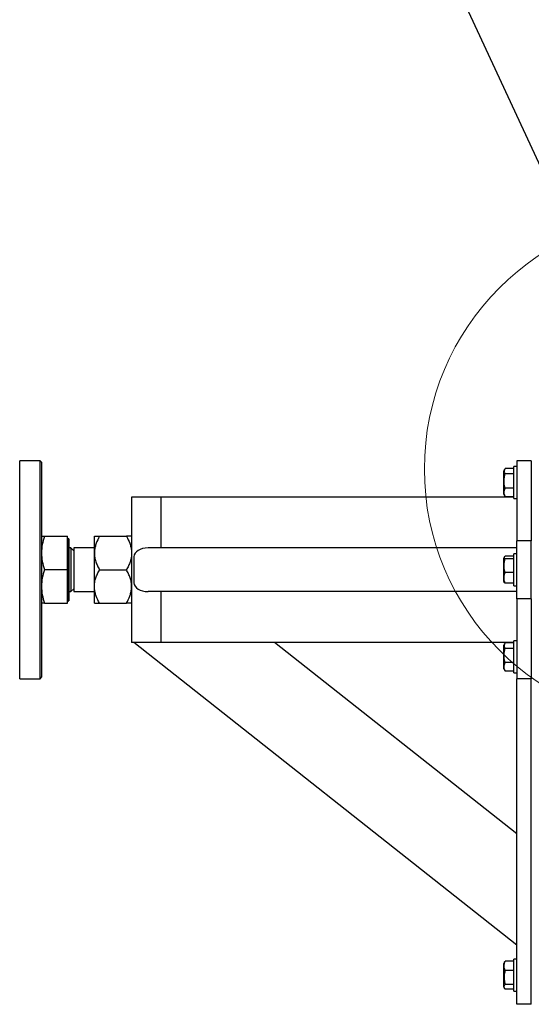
# Model space of a CAD drawing. Header units: millimetres. Extents: x 0 to 841, y 0 to 594.
# Tile 47 of 92: x 563 to 580, y 190 to 224. Entities that reach past the tile are written whole.
import ezdxf

# ---------------------------------------------------------------- set-up
doc = ezdxf.new("R2010")
doc.units = ezdxf.units.MM
doc.layers.add('TRAIT-FORT', color=4, linetype='Continuous', lineweight=25)
doc.dimstyles.new('SLDDIMSTYLE4', dxfattribs={"dimtxt": 0.18, "dimasz": 2, "dimexe": 0, "dimexo": 0.0625, "dimgap": 0, "dimtad": 0, "dimtih": 1, "dimtoh": 1, "dimdec": 0, "dimrnd": 1e-09, "dimzin": 0, "dimdsep": 46, "dimtxsty": 'Standard', "dimblk1": 'NONE', "dimblk2": 'NONE', "dimsah": 1, "dimcen": 0.09, "dimadec": 0, "dimazin": 0, "dimtfac": 2, "dimtdec": 0, "dimtofl": 0, "dimtmove": 0, "dimatfit": 3, "dimldrblk": 'NONE', "dimfxl": 1, "dimfrac": 2, "dimtolj": 1, "dimtzin": 0, "dimarcsym": 0})

# ---------------------------------------------------------------- blocks, each defined once
blk = doc.blocks.new('_None')

msp = doc.modelspace()

# ---------------------------------------------------------------- linework, layer by layer
at = {"color": 7, "linetype": 'Continuous', "lineweight": 18}
msp.add_circle((585.554, 208.856), 8.813, dxfattribs=at)
at = {"layer": 'TRAIT-FORT', "color": 4, "linetype": 'Continuous', "lineweight": 25}
for p, q in [((563.52, 209.142), (562.82, 209.142)), ((562.82, 206.236), (562.82, 209.142)), ((563.57, 209.092), (563.52, 209.142)), ((563.52, 201.642), (563.52, 209.142)), ((563.57, 209.092), (563.57, 201.692)), ((579.92, 209.142), (579.92, 206.392)), ((580.42, 209.142), (579.92, 209.142)), ((580.42, 209.142), (580.42, 206.392)), ((579.504, 208.855), (579.47, 208.796)), ((579.47, 207.989), (579.47, 208.796)), ((579.82, 208.879), (579.52, 208.879)), ((579.82, 208.688), (579.52, 208.688)), ((579.92, 208.942), (579.82, 208.942)), ((579.82, 207.842), (579.82, 208.942)), ((579.47, 207.989), (579.504, 207.93)), ((579.82, 208.201), (579.52, 208.201)), ((566.67, 207.892), (566.67, 202.892)), ((567.67, 207.892), (566.67, 207.892)), ((567.67, 207.892), (567.67, 206.142)), ((579.82, 207.892), (567.67, 207.892)), ((579.52, 207.905), (579.506, 207.931)), ((579.82, 207.905), (579.52, 207.905)), ((579.82, 207.842), (579.92, 207.842)), ((567.67, 207.592), (567.67, 206.142)), ((563.673, 206.542), (564.465, 206.542)), ((564.465, 205.392), (564.465, 206.542)), ((564.5, 206.46), (564.465, 206.495)), ((564.505, 206.46), (564.5, 206.46)), ((564.5, 206.46), (564.5, 205.926)), ((564.505, 206.46), (564.505, 205.926)), ((565.39, 205.967), (565.39, 206.542)), ((565.568, 206.542), (566.492, 206.542)), ((579.92, 204.392), (579.92, 206.392)), ((580.42, 206.392), (579.92, 206.392)), ((580.42, 204.392), (580.42, 206.392)), ((562.82, 201.642), (562.82, 206.236)), ((564.585, 206.142), (564.555, 206.142)), ((564.68, 206.048), (564.585, 206.142)), ((564.585, 206.142), (564.585, 204.743)), ((565.39, 206.142), (564.68, 206.142)), ((564.68, 206.142), (564.68, 205.767)), ((565.39, 204.817), (565.39, 205.967)), ((579.92, 206.142), (567.235, 206.142)), ((564.5, 205.926), (564.5, 204.325)), ((564.505, 205.926), (564.505, 204.325)), ((564.68, 205.767), (564.68, 204.642)), ((566.752, 205.842), (566.752, 204.942)), ((579.487, 205.826), (579.47, 205.796)), ((579.47, 204.989), (579.47, 205.796)), ((579.82, 205.855), (579.52, 205.855)), ((579.82, 205.766), (579.52, 205.766)), ((579.92, 205.942), (579.82, 205.942)), ((579.82, 204.842), (579.82, 205.942)), ((564.465, 205.392), (563.673, 205.392)), ((564.465, 204.242), (564.465, 205.392)), ((565.568, 205.392), (566.492, 205.392)), ((579.82, 205.303), (579.52, 205.303)), ((579.47, 204.989), (579.487, 204.959)), ((564.555, 204.642), (564.585, 204.642)), ((564.585, 204.743), (564.585, 204.642)), ((564.585, 204.642), (564.68, 204.737)), ((564.68, 204.642), (565.39, 204.642)), ((565.39, 204.242), (565.39, 204.817)), ((579.92, 204.642), (567.235, 204.642)), ((567.67, 204.642), (567.67, 202.892)), ((567.67, 204.642), (567.67, 203.192)), ((579.82, 204.93), (579.52, 204.93)), ((579.82, 204.842), (579.92, 204.842)), ((564.465, 204.29), (564.5, 204.325)), ((564.5, 204.325), (564.505, 204.325)), ((579.92, 204.392), (579.92, 201.642)), ((580.42, 204.392), (579.92, 204.392)), ((580.42, 204.392), (580.42, 201.642)), ((563.673, 204.242), (564.465, 204.242)), ((565.568, 204.242), (566.492, 204.242)), ((579.92, 202.942), (579.82, 202.942)), ((579.82, 201.842), (579.82, 202.942)), ((567.67, 202.892), (566.67, 202.892)), ((579.92, 192.48), (566.752, 202.892)), ((579.82, 202.892), (567.67, 202.892)), ((579.92, 196.305), (571.589, 202.892)), ((579.504, 202.855), (579.47, 202.796)), ((579.47, 201.989), (579.47, 202.796)), ((579.82, 202.879), (579.52, 202.879)), ((579.82, 202.688), (579.52, 202.688)), ((579.47, 201.989), (579.504, 201.93)), ((579.52, 201.905), (579.506, 201.931)), ((579.82, 202.201), (579.52, 202.201)), ((579.82, 201.905), (579.52, 201.905)), ((562.82, 201.642), (563.52, 201.642)), ((563.52, 201.642), (563.57, 201.692)), ((579.82, 201.842), (579.92, 201.842)), ((580.42, 201.642), (579.92, 201.642)), ((579.92, 190.442), (579.92, 201.642)), ((580.42, 190.442), (580.42, 201.642)), ((579.497, 191.893), (579.47, 191.846)), ((579.47, 191.039), (579.47, 191.846)), ((579.82, 191.925), (579.52, 191.925)), ((579.92, 191.992), (579.82, 191.992)), ((579.82, 191.984), (579.82, 191.992)), ((579.82, 190.892), (579.82, 191.984)), ((579.82, 191.606), (579.52, 191.606)), ((579.82, 191.124), (579.52, 191.124)), ((579.47, 191.039), (579.497, 190.991)), ((579.82, 190.96), (579.52, 190.96)), ((579.82, 190.892), (579.92, 190.892)), ((580.42, 190.442), (579.92, 190.442))]:
    msp.add_line(p, q, dxfattribs=at)
for centre, start, end in [((564.555, 206.192), 180, 270), ((564.555, 204.592), 90, 180)]:
    msp.add_arc(centre, 0.05, start, end, dxfattribs=at)
for centre, start_param, end_param in [((567.235, 205.842), 4.712389, 6.283185), ((567.235, 204.942), 0, 1.570796)]:
    msp.add_ellipse(centre, major_axis=(-0.484, 0), ratio=0.620236, start_param=start_param, end_param=end_param, dxfattribs=at)
for points, knots in [([(579.52, 208.201), (579.505, 208.263), (579.48, 208.366), (579.482, 208.514), (579.5, 208.614), (579.516, 208.672), (579.52, 208.688)], [0, 0, 0, 0, 0.385549, 0.637642, 0.896546, 1, 1, 1, 1]), ([(579.52, 208.879), (579.509, 208.863), (579.487, 208.829), (579.479, 208.78), (579.491, 208.732), (579.511, 208.703), (579.52, 208.688)], [0, 0, 0, 0, 0.2646049, 0.5349477, 0.7653431, 1, 1, 1, 1]), ([(579.52, 207.905), (579.509, 207.931), (579.487, 207.983), (579.479, 208.06), (579.491, 208.134), (579.511, 208.179), (579.52, 208.201)], [0, 0, 0, 0, 0.2646049, 0.5349477, 0.7653431, 1, 1, 1, 1]), ([(563.673, 206.542), (563.644, 206.449), (563.586, 206.261), (563.576, 206.066), (563.57, 205.967)], [0, 0, 0, 0, 0.495458, 1, 1, 1, 1]), ([(563.57, 206.542), (563.575, 206.542), (563.586, 206.542), (563.644, 206.542), (563.673, 206.542)], [0, 0, 0, 0, 0.494511, 1, 1, 1, 1]), ([(565.568, 206.542), (565.526, 206.464), (565.463, 206.344), (565.412, 206.174), (565.393, 206.061), (565.391, 205.991), (565.39, 205.967)], [0, 0, 0, 0, 0.432045, 0.654349, 0.879653, 1, 1, 1, 1]), ([(565.39, 206.542), (565.39, 206.542), (565.391, 206.542), (565.417, 206.542), (565.486, 206.542), (565.545, 206.542), (565.568, 206.542)], [0, 0, 0, 0, 0.0504, 0.402614, 0.767588, 1, 1, 1, 1]), ([(566.492, 206.542), (566.534, 206.464), (566.597, 206.344), (566.649, 206.174), (566.668, 206.061), (566.67, 205.991), (566.67, 205.967)], [0, 0, 0, 0, 0.432045, 0.654349, 0.879653, 1, 1, 1, 1]), ([(566.67, 206.542), (566.67, 206.542), (566.669, 206.542), (566.644, 206.542), (566.575, 206.542), (566.515, 206.542), (566.492, 206.542)], [0, 0, 0, 0, 0.0504, 0.402614, 0.767588, 1, 1, 1, 1]), ([(563.57, 205.967), (563.575, 205.871), (563.586, 205.676), (563.644, 205.488), (563.673, 205.392)], [0, 0, 0, 0, 0.4945107, 1, 1, 1, 1]), ([(565.39, 205.967), (565.393, 205.917), (565.398, 205.816), (565.438, 205.669), (565.494, 205.527), (565.543, 205.437), (565.568, 205.392)], [0, 0, 0, 0, 0.249578, 0.504364, 0.751047, 1, 1, 1, 1]), ([(566.67, 205.967), (566.668, 205.917), (566.663, 205.816), (566.623, 205.669), (566.566, 205.527), (566.517, 205.437), (566.492, 205.392)], [0, 0, 0, 0, 0.249578, 0.504364, 0.751047, 1, 1, 1, 1]), ([(579.52, 205.303), (579.505, 205.362), (579.48, 205.459), (579.482, 205.601), (579.5, 205.696), (579.516, 205.75), (579.52, 205.766)], [0, 0, 0, 0, 0.385549, 0.637642, 0.896546, 1, 1, 1, 1]), ([(579.52, 205.855), (579.509, 205.847), (579.487, 205.832), (579.479, 205.808), (579.491, 205.786), (579.511, 205.773), (579.52, 205.766)], [0, 0, 0, 0, 0.264605, 0.534948, 0.765343, 1, 1, 1, 1]), ([(563.673, 205.392), (563.644, 205.299), (563.586, 205.111), (563.576, 204.916), (563.57, 204.817)], [0, 0, 0, 0, 0.495458, 1, 1, 1, 1]), ([(565.39, 204.817), (565.393, 204.867), (565.398, 204.968), (565.438, 205.116), (565.494, 205.258), (565.543, 205.347), (565.568, 205.392)], [0, 0, 0, 0, 0.2495779, 0.5043641, 0.7510469, 1, 1, 1, 1]), ([(566.67, 204.817), (566.668, 204.867), (566.663, 204.968), (566.623, 205.116), (566.566, 205.258), (566.517, 205.347), (566.492, 205.392)], [0, 0, 0, 0, 0.2495779, 0.5043641, 0.7510469, 1, 1, 1, 1]), ([(579.52, 204.93), (579.509, 204.962), (579.487, 205.028), (579.479, 205.125), (579.491, 205.218), (579.511, 205.275), (579.52, 205.303)], [0, 0, 0, 0, 0.264605, 0.534948, 0.765343, 1, 1, 1, 1]), ([(579.52, 204.93), (579.508, 204.938), (579.492, 204.948), (579.49, 204.958), (579.489, 204.96)], [0, 0, 0, 0, 0.774717, 1, 1, 1, 1]), ([(563.57, 204.817), (563.575, 204.721), (563.586, 204.526), (563.644, 204.338), (563.673, 204.242)], [0, 0, 0, 0, 0.4945107, 1, 1, 1, 1]), ([(565.568, 204.242), (565.526, 204.321), (565.463, 204.44), (565.412, 204.611), (565.393, 204.724), (565.391, 204.793), (565.39, 204.817)], [0, 0, 0, 0, 0.432045, 0.654349, 0.879653, 1, 1, 1, 1]), ([(566.492, 204.242), (566.534, 204.321), (566.597, 204.44), (566.649, 204.611), (566.668, 204.724), (566.67, 204.793), (566.67, 204.817)], [0, 0, 0, 0, 0.432045, 0.654349, 0.879653, 1, 1, 1, 1]), ([(563.673, 204.242), (563.644, 204.242), (563.586, 204.242), (563.576, 204.242), (563.57, 204.242)], [0, 0, 0, 0, 0.495458, 1, 1, 1, 1]), ([(565.39, 204.242), (565.39, 204.242), (565.391, 204.242), (565.417, 204.242), (565.486, 204.242), (565.545, 204.242), (565.568, 204.242)], [0, 0, 0, 0, 0.0504, 0.402614, 0.767588, 1, 1, 1, 1]), ([(566.67, 204.242), (566.67, 204.242), (566.669, 204.242), (566.644, 204.242), (566.575, 204.242), (566.515, 204.242), (566.492, 204.242)], [0, 0, 0, 0, 0.0504, 0.402614, 0.767588, 1, 1, 1, 1]), ([(579.52, 202.201), (579.505, 202.263), (579.48, 202.366), (579.482, 202.514), (579.5, 202.614), (579.516, 202.672), (579.52, 202.688)], [0, 0, 0, 0, 0.385549, 0.637642, 0.896546, 1, 1, 1, 1]), ([(579.52, 202.879), (579.509, 202.863), (579.487, 202.829), (579.479, 202.78), (579.491, 202.732), (579.511, 202.703), (579.52, 202.688)], [0, 0, 0, 0, 0.2646049, 0.5349477, 0.7653431, 1, 1, 1, 1]), ([(579.52, 201.905), (579.509, 201.931), (579.487, 201.983), (579.479, 202.06), (579.491, 202.134), (579.511, 202.179), (579.52, 202.201)], [0, 0, 0, 0, 0.2646049, 0.5349477, 0.7653431, 1, 1, 1, 1]), ([(579.52, 191.606), (579.509, 191.634), (579.487, 191.69), (579.479, 191.773), (579.491, 191.852), (579.511, 191.9), (579.52, 191.925)], [0, 0, 0, 0, 0.264605, 0.534948, 0.765343, 1, 1, 1, 1]), ([(579.499, 191.893), (579.502, 191.898), (579.505, 191.906), (579.513, 191.917), (579.518, 191.922), (579.52, 191.925)], [0, 0, 0, 0, 0.479187, 0.739528, 1, 1, 1, 1]), ([(579.52, 191.606), (579.509, 191.565), (579.487, 191.48), (579.479, 191.354), (579.491, 191.234), (579.511, 191.161), (579.52, 191.124)], [0, 0, 0, 0, 0.264605, 0.534948, 0.765343, 1, 1, 1, 1]), ([(579.52, 190.96), (579.505, 190.981), (579.48, 191.015), (579.482, 191.065), (579.5, 191.099), (579.516, 191.118), (579.52, 191.124)], [0, 0, 0, 0, 0.385549, 0.637642, 0.896546, 1, 1, 1, 1])]:
    msp.add_open_spline(points, degree=3, knots=knots, dxfattribs=at)

# ---------------------------------------------------------------- leaders
at = {"color": 7, "linetype": 'Continuous', "lineweight": 18, "has_arrowhead": 0}
msp.add_leader([(572.104, 237.86), (581.847, 216.851)], dimstyle='SLDDIMSTYLE4', dxfattribs=at)

doc.saveas('drawing.dxf')
